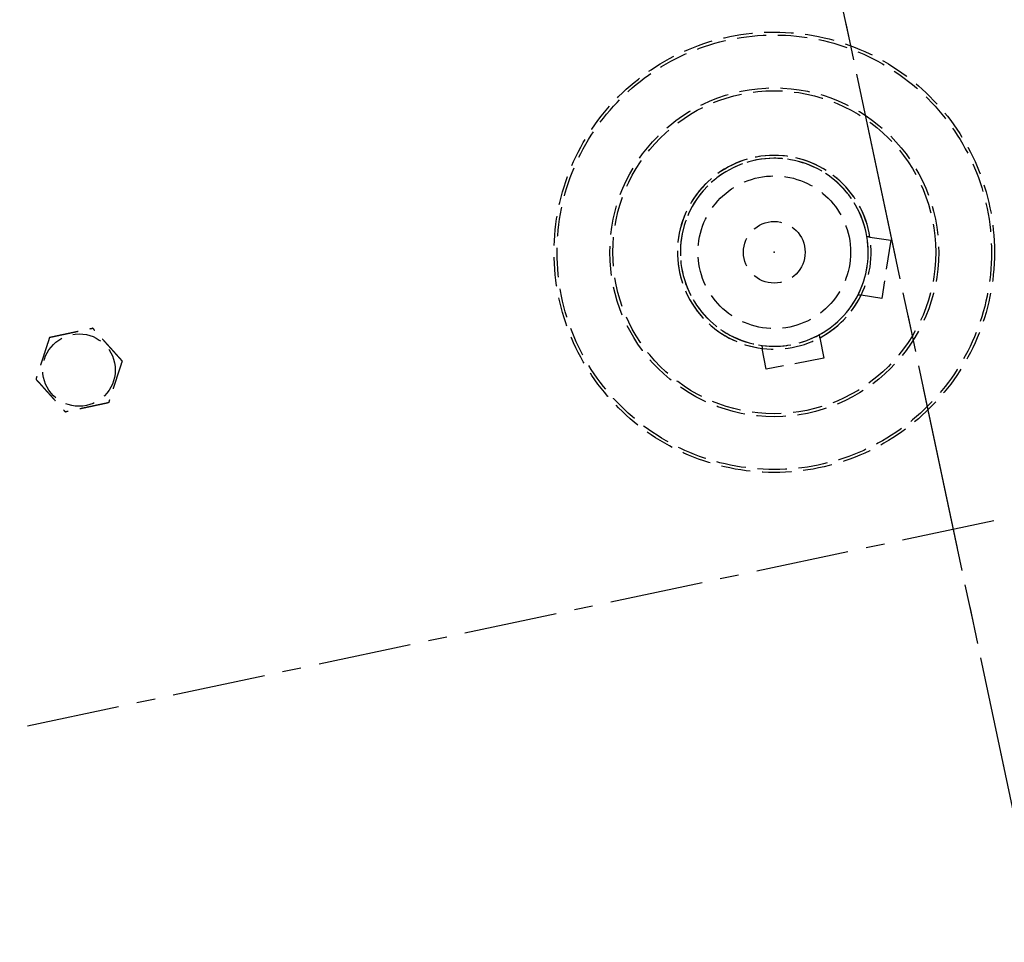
# Model space of a CAD drawing. Header units: millimetres. Extents: x 42975 to 708721, y 118172 to 172014.
# Tile 146 of 256: x 329245 to 329412, y 147379 to 147536. Entities that reach past the tile are written whole.
import ezdxf

# ---------------------------------------------------------------- set-up
doc = ezdxf.new("R2010")
doc.units = ezdxf.units.MM
doc.linetypes.add('ГТО-1 Пунктир', pattern=[7, 5, -2])
doc.linetypes.add('осевая', pattern=[50.8, 31.75, -6.35, 6.35, -6.35])
for name, color, linetype, lineweight in [('ГТО-2_Оси_025', 6, 'осевая', 25), ('ГТО-2_Размеры_035', 2, 'Continuous', 35), ('ОГОС_Пунктир_025', 151, 'ГТО-1 Пунктир', 25), ('ОГСО_Оси_025', 7, 'осевая', 25)]:
    doc.layers.add(name, color=color, linetype=linetype, lineweight=lineweight)

# ---------------------------------------------------------------- blocks, each defined once
blk = doc.blocks.new('ОГСО_Затвор_План')
at = {"layer": 'ГТО-2_Оси_025', "ltscale": 0.5}
blk.add_line((1439.69, 0), (-1270.3, 0), dxfattribs=at)
at = {"layer": 'ОГОС_Пунктир_025'}
for p, q in [((-904.35, 50.37), (-907.87, 41.01)), ((-907.69, 51.63), (-904.35, 50.37)), ((-907.87, 41.01), (-911.22, 42.28)), ((-929.66, 33.33), (-929.57, 36.91)), ((-919.58, 36.65), (-919.67, 33.08)), ((-919.67, 33.08), (-929.66, 33.33))]:
    blk.add_line(p, q, dxfattribs=at)
for centre, radius in [((-924.17, 52.5), 37.5), ((-924.17, 52.5), 37.5), ((-924.17, 52.5), 37), ((-924.17, 52.5), 37), ((-924.17, 52.5), 28), ((-924.17, 52.5), 28), ((-924.17, 52.5), 27.5), ((-924.17, 52.5), 27.5), ((-924.17, 52.5), 13), ((-924.17, 52.5), 13), ((-1044.17, 57.5), 6.17), ((-1044.17, 57.5), 6.17), ((-924.17, 52.5), 5.25), ((-924.17, 52.5), 5.25)]:
    blk.add_circle(centre, radius, dxfattribs=at)
for radius, start, end in [(16.5, 286.1707, 250.8913), (16.5, 356.9887, 321.7093), (16, 286.741, 250.3211), (16, 357.559, 321.1391), (16, 321.1391, 357.559), (16, 250.3211, 286.741)]:
    blk.add_arc((-924.17, 52.5), radius, start, end, dxfattribs=at)
for points, knots in [([(-1047.92, 64), (-1047.92, 64), (-1047.92, 64), (-1047.93, 63.99), (-1047.93, 63.99), (-1047.93, 63.98), (-1047.94, 63.97), (-1047.94, 63.96), (-1047.95, 63.95), (-1047.96, 63.94), (-1047.97, 63.93), (-1047.98, 63.91), (-1047.99, 63.89), (-1048, 63.87), (-1048.01, 63.84), (-1048.03, 63.81), (-1048.05, 63.78), (-1048.07, 63.75), (-1048.09, 63.71), (-1048.11, 63.68), (-1048.14, 63.63), (-1048.16, 63.58), (-1048.2, 63.52), (-1048.23, 63.46), (-1048.27, 63.4), (-1048.31, 63.34), (-1048.34, 63.27), (-1048.38, 63.21), (-1048.44, 63.11), (-1048.51, 62.99), (-1048.6, 62.84), (-1048.68, 62.68), (-1048.78, 62.52), (-1048.87, 62.37), (-1048.96, 62.21), (-1049.05, 62.05), (-1049.14, 61.89), (-1049.23, 61.73), (-1049.37, 61.49), (-1049.56, 61.16), (-1049.83, 60.69), (-1050.13, 60.17), (-1050.39, 59.73), (-1050.56, 59.43), (-1050.66, 59.26), (-1050.76, 59.09), (-1050.85, 58.93), (-1050.95, 58.76), (-1051.04, 58.6), (-1051.12, 58.46), (-1051.19, 58.34), (-1051.24, 58.25), (-1051.3, 58.15), (-1051.34, 58.08), (-1051.38, 58.01), (-1051.41, 57.96), (-1051.44, 57.91), (-1051.47, 57.86), (-1051.49, 57.82), (-1051.52, 57.77), (-1051.54, 57.73), (-1051.56, 57.7), (-1051.58, 57.67), (-1051.59, 57.65), (-1051.61, 57.62), (-1051.62, 57.6), (-1051.63, 57.58), (-1051.64, 57.56), (-1051.65, 57.55), (-1051.65, 57.54), (-1051.66, 57.53), (-1051.66, 57.52), (-1051.67, 57.51), (-1051.67, 57.51), (-1051.67, 57.5), (-1051.67, 57.5), (-1051.68, 57.5), (-1051.68, 57.5)], [0, 0, 0, 0, 0.004183, 0.008798, 0.014277, 0.021052, 0.029555, 0.040217, 0.053196, 0.068474, 0.085817, 0.104991, 0.125761, 0.147894, 0.180988, 0.216154, 0.253227, 0.292043, 0.332438, 0.374248, 0.417309, 0.483329, 0.551509, 0.621608, 0.693385, 0.766598, 0.841007, 0.916369, 0.992445, 1.16744, 1.344595, 1.523627, 1.704251, 1.886185, 2.069143, 2.252842, 2.436999, 2.621329, 2.805548, 3.279758, 3.752764, 4.418916, 5.086098, 5.279545, 5.472705, 5.665157, 5.856476, 6.046242, 6.23403, 6.419418, 6.531407, 6.641933, 6.750592, 6.856976, 6.916916, 6.975717, 7.033125, 7.088886, 7.142748, 7.194455, 7.243755, 7.276849, 7.308455, 7.338404, 7.366526, 7.392651, 7.41661, 7.433191, 7.448323, 7.461896, 7.473799, 7.483921, 7.492153, 7.498384, 7.502503, 7.504448, 7.505534, 7.505534, 7.505534, 7.505534]), ([(-1047.92, 64), (-1047.92, 64), (-1047.92, 64), (-1047.93, 63.99), (-1047.93, 63.99), (-1047.93, 63.98), (-1047.94, 63.97), (-1047.94, 63.96), (-1047.95, 63.95), (-1047.96, 63.94), (-1047.97, 63.93), (-1047.98, 63.91), (-1047.99, 63.89), (-1048, 63.87), (-1048.01, 63.84), (-1048.03, 63.81), (-1048.05, 63.78), (-1048.07, 63.75), (-1048.09, 63.71), (-1048.11, 63.68), (-1048.14, 63.63), (-1048.16, 63.58), (-1048.2, 63.52), (-1048.23, 63.46), (-1048.27, 63.4), (-1048.31, 63.34), (-1048.34, 63.27), (-1048.38, 63.21), (-1048.44, 63.11), (-1048.51, 62.99), (-1048.6, 62.84), (-1048.68, 62.68), (-1048.78, 62.52), (-1048.87, 62.37), (-1048.96, 62.21), (-1049.05, 62.05), (-1049.14, 61.89), (-1049.23, 61.73), (-1049.37, 61.49), (-1049.56, 61.16), (-1049.83, 60.69), (-1050.13, 60.17), (-1050.39, 59.73), (-1050.56, 59.43), (-1050.66, 59.26), (-1050.76, 59.09), (-1050.85, 58.93), (-1050.95, 58.76), (-1051.04, 58.6), (-1051.12, 58.46), (-1051.19, 58.34), (-1051.24, 58.25), (-1051.3, 58.15), (-1051.34, 58.08), (-1051.38, 58.01), (-1051.41, 57.96), (-1051.44, 57.91), (-1051.47, 57.86), (-1051.49, 57.82), (-1051.52, 57.77), (-1051.54, 57.73), (-1051.56, 57.7), (-1051.58, 57.67), (-1051.59, 57.65), (-1051.61, 57.62), (-1051.62, 57.6), (-1051.63, 57.58), (-1051.64, 57.56), (-1051.65, 57.55), (-1051.65, 57.54), (-1051.66, 57.53), (-1051.66, 57.52), (-1051.67, 57.51), (-1051.67, 57.51), (-1051.67, 57.5), (-1051.67, 57.5), (-1051.68, 57.5), (-1051.68, 57.5)], [0, 0, 0, 0, 0.004183, 0.008798, 0.014277, 0.021052, 0.029555, 0.040217, 0.053196, 0.068474, 0.085817, 0.104991, 0.125761, 0.147894, 0.180988, 0.216154, 0.253227, 0.292043, 0.332438, 0.374248, 0.417309, 0.483329, 0.551509, 0.621608, 0.693385, 0.766598, 0.841007, 0.916369, 0.992445, 1.16744, 1.344595, 1.523627, 1.704251, 1.886185, 2.069143, 2.252842, 2.436999, 2.621329, 2.805548, 3.279758, 3.752764, 4.418916, 5.086098, 5.279545, 5.472705, 5.665157, 5.856476, 6.046242, 6.23403, 6.419418, 6.531407, 6.641933, 6.750592, 6.856976, 6.916916, 6.975717, 7.033125, 7.088886, 7.142748, 7.194455, 7.243755, 7.276849, 7.308455, 7.338404, 7.366526, 7.392651, 7.41661, 7.433191, 7.448323, 7.461896, 7.473799, 7.483921, 7.492153, 7.498384, 7.502503, 7.504448, 7.505534, 7.505534, 7.505534, 7.505534]), ([(-1047.92, 64), (-1047.92, 64), (-1047.92, 64), (-1047.92, 64), (-1047.91, 64), (-1047.91, 64), (-1047.9, 64), (-1047.89, 64), (-1047.88, 64), (-1047.87, 64), (-1047.86, 64), (-1047.84, 64), (-1047.83, 64), (-1047.81, 64), (-1047.79, 64), (-1047.77, 64), (-1047.74, 64), (-1047.71, 64), (-1047.68, 64), (-1047.64, 64), (-1047.61, 64), (-1047.57, 64), (-1047.54, 64), (-1047.49, 64), (-1047.44, 64), (-1047.38, 64), (-1047.31, 64), (-1047.25, 64), (-1047.18, 64), (-1047.12, 64), (-1047.05, 64), (-1046.98, 64), (-1046.88, 64), (-1046.75, 64), (-1046.58, 64), (-1046.42, 64), (-1046.25, 64), (-1046.08, 64), (-1045.91, 64), (-1045.74, 64), (-1045.57, 64), (-1045.39, 64), (-1045.22, 64), (-1044.98, 64), (-1044.67, 64), (-1044.29, 64), (-1043.91, 64), (-1043.49, 64), (-1043.01, 64), (-1042.62, 64), (-1042.36, 64), (-1042.24, 64), (-1042.11, 64), (-1041.98, 64), (-1041.85, 64), (-1041.73, 64), (-1041.61, 64), (-1041.48, 64), (-1041.37, 64), (-1041.28, 64), (-1041.2, 64), (-1041.12, 64), (-1041.05, 64), (-1040.98, 64), (-1040.92, 64), (-1040.88, 64), (-1040.83, 64), (-1040.79, 64), (-1040.75, 64), (-1040.71, 64), (-1040.67, 64), (-1040.63, 64), (-1040.61, 64), (-1040.58, 64), (-1040.56, 64), (-1040.54, 64), (-1040.52, 64), (-1040.5, 64), (-1040.48, 64), (-1040.47, 64), (-1040.46, 64), (-1040.45, 64), (-1040.44, 64), (-1040.43, 64), (-1040.42, 64), (-1040.42, 64), (-1040.42, 64), (-1040.42, 64), (-1040.42, 64)], [0, 0, 0, 0, 0.003645, 0.007566, 0.012039, 0.017343, 0.023752, 0.031543, 0.040993, 0.052264, 0.065302, 0.079955, 0.096069, 0.113489, 0.132062, 0.151634, 0.180993, 0.211956, 0.244414, 0.278254, 0.313367, 0.349642, 0.386968, 0.425234, 0.484849, 0.546199, 0.609114, 0.67342, 0.738945, 0.805518, 0.872967, 0.94112, 1.009805, 1.173352, 1.338697, 1.50563, 1.673945, 1.843435, 2.013891, 2.185105, 2.356871, 2.528981, 2.701226, 2.8734, 3.253795, 3.633187, 4.011941, 4.390425, 4.911078, 5.431731, 5.559867, 5.687803, 5.81535, 5.942319, 6.068521, 6.193767, 6.317868, 6.440634, 6.561877, 6.642693, 6.722516, 6.801133, 6.878331, 6.953896, 7.000474, 7.046161, 7.090798, 7.134226, 7.176284, 7.216813, 7.255653, 7.292644, 7.318036, 7.342284, 7.365288, 7.386943, 7.407149, 7.425803, 7.442802, 7.456039, 7.467883, 7.478242, 7.487027, 7.494147, 7.499513, 7.503033, 7.504638, 7.505536, 7.505536, 7.505536, 7.505536]), ([(-1047.92, 64), (-1047.92, 64), (-1047.92, 64), (-1047.92, 64), (-1047.91, 64), (-1047.91, 64), (-1047.9, 64), (-1047.89, 64), (-1047.88, 64), (-1047.87, 64), (-1047.86, 64), (-1047.84, 64), (-1047.83, 64), (-1047.81, 64), (-1047.79, 64), (-1047.77, 64), (-1047.74, 64), (-1047.71, 64), (-1047.68, 64), (-1047.64, 64), (-1047.61, 64), (-1047.57, 64), (-1047.54, 64), (-1047.49, 64), (-1047.44, 64), (-1047.38, 64), (-1047.31, 64), (-1047.25, 64), (-1047.18, 64), (-1047.12, 64), (-1047.05, 64), (-1046.98, 64), (-1046.88, 64), (-1046.75, 64), (-1046.58, 64), (-1046.42, 64), (-1046.25, 64), (-1046.08, 64), (-1045.91, 64), (-1045.74, 64), (-1045.57, 64), (-1045.39, 64), (-1045.22, 64), (-1044.98, 64), (-1044.67, 64), (-1044.29, 64), (-1043.91, 64), (-1043.49, 64), (-1043.01, 64), (-1042.62, 64), (-1042.36, 64), (-1042.24, 64), (-1042.11, 64), (-1041.98, 64), (-1041.85, 64), (-1041.73, 64), (-1041.61, 64), (-1041.48, 64), (-1041.37, 64), (-1041.28, 64), (-1041.2, 64), (-1041.12, 64), (-1041.05, 64), (-1040.98, 64), (-1040.92, 64), (-1040.88, 64), (-1040.83, 64), (-1040.79, 64), (-1040.75, 64), (-1040.71, 64), (-1040.67, 64), (-1040.63, 64), (-1040.61, 64), (-1040.58, 64), (-1040.56, 64), (-1040.54, 64), (-1040.52, 64), (-1040.5, 64), (-1040.48, 64), (-1040.47, 64), (-1040.46, 64), (-1040.45, 64), (-1040.44, 64), (-1040.43, 64), (-1040.42, 64), (-1040.42, 64), (-1040.42, 64), (-1040.42, 64), (-1040.42, 64)], [0, 0, 0, 0, 0.003645, 0.007566, 0.012039, 0.017343, 0.023752, 0.031543, 0.040993, 0.052264, 0.065302, 0.079955, 0.096069, 0.113489, 0.132062, 0.151634, 0.180993, 0.211956, 0.244414, 0.278254, 0.313367, 0.349642, 0.386968, 0.425234, 0.484849, 0.546199, 0.609114, 0.67342, 0.738945, 0.805518, 0.872967, 0.94112, 1.009805, 1.173352, 1.338697, 1.50563, 1.673945, 1.843435, 2.013891, 2.185105, 2.356871, 2.528981, 2.701226, 2.8734, 3.253795, 3.633187, 4.011941, 4.390425, 4.911078, 5.431731, 5.559867, 5.687803, 5.81535, 5.942319, 6.068521, 6.193767, 6.317868, 6.440634, 6.561877, 6.642693, 6.722516, 6.801133, 6.878331, 6.953896, 7.000474, 7.046161, 7.090798, 7.134226, 7.176284, 7.216813, 7.255653, 7.292644, 7.318036, 7.342284, 7.365288, 7.386943, 7.407149, 7.425803, 7.442802, 7.456039, 7.467883, 7.478242, 7.487027, 7.494147, 7.499513, 7.503033, 7.504638, 7.505536, 7.505536, 7.505536, 7.505536]), ([(-1036.66, 57.5), (-1036.67, 57.5), (-1036.67, 57.5), (-1036.67, 57.51), (-1036.67, 57.51), (-1036.67, 57.52), (-1036.68, 57.52), (-1036.68, 57.53), (-1036.69, 57.54), (-1036.69, 57.55), (-1036.7, 57.56), (-1036.7, 57.57), (-1036.71, 57.58), (-1036.72, 57.6), (-1036.73, 57.61), (-1036.74, 57.64), (-1036.76, 57.66), (-1036.78, 57.69), (-1036.79, 57.72), (-1036.81, 57.76), (-1036.83, 57.79), (-1036.86, 57.83), (-1036.88, 57.87), (-1036.91, 57.92), (-1036.94, 57.97), (-1036.97, 58.03), (-1037, 58.08), (-1037.03, 58.14), (-1037.07, 58.2), (-1037.1, 58.26), (-1037.14, 58.32), (-1037.19, 58.4), (-1037.25, 58.52), (-1037.33, 58.66), (-1037.42, 58.8), (-1037.5, 58.95), (-1037.59, 59.1), (-1037.67, 59.24), (-1037.76, 59.39), (-1037.84, 59.54), (-1037.93, 59.69), (-1038.02, 59.84), (-1038.14, 60.05), (-1038.29, 60.32), (-1038.48, 60.65), (-1038.67, 60.97), (-1038.88, 61.34), (-1039.12, 61.75), (-1039.32, 62.1), (-1039.45, 62.33), (-1039.52, 62.45), (-1039.6, 62.58), (-1039.67, 62.7), (-1039.74, 62.82), (-1039.81, 62.94), (-1039.88, 63.06), (-1039.94, 63.17), (-1039.99, 63.25), (-1040.03, 63.32), (-1040.06, 63.39), (-1040.1, 63.46), (-1040.14, 63.51), (-1040.16, 63.56), (-1040.19, 63.6), (-1040.21, 63.64), (-1040.23, 63.68), (-1040.25, 63.71), (-1040.27, 63.75), (-1040.29, 63.78), (-1040.31, 63.81), (-1040.32, 63.84), (-1040.34, 63.86), (-1040.35, 63.88), (-1040.36, 63.9), (-1040.37, 63.91), (-1040.38, 63.93), (-1040.39, 63.94), (-1040.39, 63.96), (-1040.4, 63.97), (-1040.4, 63.98), (-1040.41, 63.98), (-1040.41, 63.99), (-1040.41, 63.99), (-1040.42, 64), (-1040.42, 64), (-1040.42, 64), (-1040.42, 64)], [0, 0, 0, 0, 0.003647, 0.00757, 0.012046, 0.017351, 0.023761, 0.031553, 0.041004, 0.052275, 0.065312, 0.079964, 0.096076, 0.113495, 0.132067, 0.151638, 0.185325, 0.221088, 0.258762, 0.298181, 0.33918, 0.381592, 0.425253, 0.48487, 0.546221, 0.609136, 0.673441, 0.738966, 0.805539, 0.872987, 0.941139, 1.009822, 1.173367, 1.33871, 1.505642, 1.673957, 1.843445, 2.013901, 2.185115, 2.356881, 2.528991, 2.701236, 2.87341, 3.253803, 3.633193, 4.011945, 4.390427, 4.91108, 5.431733, 5.575876, 5.719736, 5.863044, 6.005531, 6.146928, 6.286964, 6.425373, 6.561883, 6.642701, 6.722526, 6.801145, 6.878344, 6.95391, 7.000487, 7.046173, 7.090809, 7.134235, 7.176293, 7.21682, 7.255659, 7.292649, 7.318042, 7.34229, 7.365294, 7.38695, 7.407156, 7.425811, 7.442813, 7.456051, 7.467896, 7.478256, 7.487041, 7.49416, 7.499522, 7.503037, 7.504636, 7.505526, 7.505526, 7.505526, 7.505526]), ([(-1036.66, 57.5), (-1036.67, 57.5), (-1036.67, 57.5), (-1036.67, 57.51), (-1036.67, 57.51), (-1036.67, 57.52), (-1036.68, 57.52), (-1036.68, 57.53), (-1036.69, 57.54), (-1036.69, 57.55), (-1036.7, 57.56), (-1036.7, 57.57), (-1036.71, 57.58), (-1036.72, 57.6), (-1036.73, 57.61), (-1036.74, 57.64), (-1036.76, 57.66), (-1036.78, 57.69), (-1036.79, 57.72), (-1036.81, 57.76), (-1036.83, 57.79), (-1036.86, 57.83), (-1036.88, 57.87), (-1036.91, 57.92), (-1036.94, 57.97), (-1036.97, 58.03), (-1037, 58.08), (-1037.03, 58.14), (-1037.07, 58.2), (-1037.1, 58.26), (-1037.14, 58.32), (-1037.19, 58.4), (-1037.25, 58.52), (-1037.33, 58.66), (-1037.42, 58.8), (-1037.5, 58.95), (-1037.59, 59.1), (-1037.67, 59.24), (-1037.76, 59.39), (-1037.84, 59.54), (-1037.93, 59.69), (-1038.02, 59.84), (-1038.14, 60.05), (-1038.29, 60.32), (-1038.48, 60.65), (-1038.67, 60.97), (-1038.88, 61.34), (-1039.12, 61.75), (-1039.32, 62.1), (-1039.45, 62.33), (-1039.52, 62.45), (-1039.6, 62.58), (-1039.67, 62.7), (-1039.74, 62.82), (-1039.81, 62.94), (-1039.88, 63.06), (-1039.94, 63.17), (-1039.99, 63.25), (-1040.03, 63.32), (-1040.06, 63.39), (-1040.1, 63.46), (-1040.14, 63.51), (-1040.16, 63.56), (-1040.19, 63.6), (-1040.21, 63.64), (-1040.23, 63.68), (-1040.25, 63.71), (-1040.27, 63.75), (-1040.29, 63.78), (-1040.31, 63.81), (-1040.32, 63.84), (-1040.34, 63.86), (-1040.35, 63.88), (-1040.36, 63.9), (-1040.37, 63.91), (-1040.38, 63.93), (-1040.39, 63.94), (-1040.39, 63.96), (-1040.4, 63.97), (-1040.4, 63.98), (-1040.41, 63.98), (-1040.41, 63.99), (-1040.41, 63.99), (-1040.42, 64), (-1040.42, 64), (-1040.42, 64), (-1040.42, 64)], [0, 0, 0, 0, 0.003647, 0.00757, 0.012046, 0.017351, 0.023761, 0.031553, 0.041004, 0.052275, 0.065312, 0.079964, 0.096076, 0.113495, 0.132067, 0.151638, 0.185325, 0.221088, 0.258762, 0.298181, 0.33918, 0.381592, 0.425253, 0.48487, 0.546221, 0.609136, 0.673441, 0.738966, 0.805539, 0.872987, 0.941139, 1.009822, 1.173367, 1.33871, 1.505642, 1.673957, 1.843445, 2.013901, 2.185115, 2.356881, 2.528991, 2.701236, 2.87341, 3.253803, 3.633193, 4.011945, 4.390427, 4.91108, 5.431733, 5.575876, 5.719736, 5.863044, 6.005531, 6.146928, 6.286964, 6.425373, 6.561883, 6.642701, 6.722526, 6.801145, 6.878344, 6.95391, 7.000487, 7.046173, 7.090809, 7.134235, 7.176293, 7.21682, 7.255659, 7.292649, 7.318042, 7.34229, 7.365294, 7.38695, 7.407156, 7.425811, 7.442813, 7.456051, 7.467896, 7.478256, 7.487041, 7.49416, 7.499522, 7.503037, 7.504636, 7.505526, 7.505526, 7.505526, 7.505526]), ([(-1051.68, 57.5), (-1051.67, 57.5), (-1051.67, 57.5), (-1051.67, 57.49), (-1051.67, 57.49), (-1051.67, 57.48), (-1051.66, 57.48), (-1051.66, 57.47), (-1051.65, 57.46), (-1051.65, 57.45), (-1051.64, 57.44), (-1051.64, 57.43), (-1051.63, 57.42), (-1051.62, 57.4), (-1051.61, 57.39), (-1051.6, 57.36), (-1051.58, 57.34), (-1051.56, 57.31), (-1051.55, 57.28), (-1051.53, 57.24), (-1051.51, 57.21), (-1051.48, 57.17), (-1051.46, 57.13), (-1051.43, 57.08), (-1051.4, 57.03), (-1051.37, 56.97), (-1051.34, 56.92), (-1051.31, 56.86), (-1051.27, 56.8), (-1051.24, 56.74), (-1051.2, 56.69), (-1051.15, 56.6), (-1051.09, 56.48), (-1051.01, 56.34), (-1050.92, 56.2), (-1050.84, 56.05), (-1050.75, 55.9), (-1050.67, 55.76), (-1050.58, 55.61), (-1050.5, 55.46), (-1050.41, 55.31), (-1050.32, 55.16), (-1050.2, 54.95), (-1050.05, 54.68), (-1049.86, 54.35), (-1049.67, 54.03), (-1049.46, 53.66), (-1049.22, 53.25), (-1049.02, 52.9), (-1048.89, 52.67), (-1048.82, 52.55), (-1048.74, 52.42), (-1048.67, 52.3), (-1048.6, 52.18), (-1048.53, 52.06), (-1048.46, 51.94), (-1048.4, 51.83), (-1048.35, 51.75), (-1048.31, 51.68), (-1048.28, 51.61), (-1048.24, 51.54), (-1048.2, 51.49), (-1048.18, 51.44), (-1048.15, 51.4), (-1048.13, 51.36), (-1048.11, 51.32), (-1048.09, 51.29), (-1048.07, 51.25), (-1048.05, 51.22), (-1048.03, 51.19), (-1048.01, 51.16), (-1048, 51.14), (-1047.99, 51.11), (-1047.98, 51.09), (-1047.96, 51.07), (-1047.96, 51.06), (-1047.95, 51.04), (-1047.94, 51.03), (-1047.94, 51.02), (-1047.93, 51.02), (-1047.93, 51.01), (-1047.93, 51.01), (-1047.92, 51), (-1047.92, 51), (-1047.92, 51), (-1047.92, 51)], [0, 0, 0, 0, 0.003647, 0.00757, 0.012046, 0.017351, 0.023761, 0.031553, 0.041004, 0.052275, 0.065313, 0.079965, 0.096077, 0.113495, 0.132067, 0.151638, 0.185324, 0.221085, 0.258757, 0.298174, 0.339171, 0.381581, 0.42524, 0.484856, 0.546207, 0.609121, 0.673427, 0.738952, 0.805525, 0.872973, 0.941125, 1.009809, 1.173356, 1.338701, 1.505634, 1.67395, 1.84344, 2.013896, 2.185112, 2.356878, 2.528989, 2.701235, 2.87341, 3.253803, 3.633193, 4.011945, 4.390427, 4.91108, 5.431733, 5.575876, 5.719737, 5.863045, 6.005532, 6.146929, 6.286966, 6.425374, 6.561883, 6.642698, 6.72252, 6.801136, 6.878333, 6.953897, 7.000475, 7.046163, 7.0908, 7.134229, 7.176287, 7.216817, 7.255658, 7.292649, 7.322166, 7.350103, 7.376298, 7.40059, 7.422815, 7.442813, 7.45605, 7.467893, 7.478252, 7.487037, 7.494156, 7.499519, 7.503037, 7.504639, 7.505534, 7.505534, 7.505534, 7.505534]), ([(-1051.68, 57.5), (-1051.67, 57.5), (-1051.67, 57.5), (-1051.67, 57.49), (-1051.67, 57.49), (-1051.67, 57.48), (-1051.66, 57.48), (-1051.66, 57.47), (-1051.65, 57.46), (-1051.65, 57.45), (-1051.64, 57.44), (-1051.64, 57.43), (-1051.63, 57.42), (-1051.62, 57.4), (-1051.61, 57.39), (-1051.6, 57.36), (-1051.58, 57.34), (-1051.56, 57.31), (-1051.55, 57.28), (-1051.53, 57.24), (-1051.51, 57.21), (-1051.48, 57.17), (-1051.46, 57.13), (-1051.43, 57.08), (-1051.4, 57.03), (-1051.37, 56.97), (-1051.34, 56.92), (-1051.31, 56.86), (-1051.27, 56.8), (-1051.24, 56.74), (-1051.2, 56.69), (-1051.15, 56.6), (-1051.09, 56.48), (-1051.01, 56.34), (-1050.92, 56.2), (-1050.84, 56.05), (-1050.75, 55.9), (-1050.67, 55.76), (-1050.58, 55.61), (-1050.5, 55.46), (-1050.41, 55.31), (-1050.32, 55.16), (-1050.2, 54.95), (-1050.05, 54.68), (-1049.86, 54.35), (-1049.67, 54.03), (-1049.46, 53.66), (-1049.22, 53.25), (-1049.02, 52.9), (-1048.89, 52.67), (-1048.82, 52.55), (-1048.74, 52.42), (-1048.67, 52.3), (-1048.6, 52.18), (-1048.53, 52.06), (-1048.46, 51.94), (-1048.4, 51.83), (-1048.35, 51.75), (-1048.31, 51.68), (-1048.28, 51.61), (-1048.24, 51.54), (-1048.2, 51.49), (-1048.18, 51.44), (-1048.15, 51.4), (-1048.13, 51.36), (-1048.11, 51.32), (-1048.09, 51.29), (-1048.07, 51.25), (-1048.05, 51.22), (-1048.03, 51.19), (-1048.01, 51.16), (-1048, 51.14), (-1047.99, 51.11), (-1047.98, 51.09), (-1047.96, 51.07), (-1047.96, 51.06), (-1047.95, 51.04), (-1047.94, 51.03), (-1047.94, 51.02), (-1047.93, 51.02), (-1047.93, 51.01), (-1047.93, 51.01), (-1047.92, 51), (-1047.92, 51), (-1047.92, 51), (-1047.92, 51)], [0, 0, 0, 0, 0.003647, 0.00757, 0.012046, 0.017351, 0.023761, 0.031553, 0.041004, 0.052275, 0.065313, 0.079965, 0.096077, 0.113495, 0.132067, 0.151638, 0.185324, 0.221085, 0.258757, 0.298174, 0.339171, 0.381581, 0.42524, 0.484856, 0.546207, 0.609121, 0.673427, 0.738952, 0.805525, 0.872973, 0.941125, 1.009809, 1.173356, 1.338701, 1.505634, 1.67395, 1.84344, 2.013896, 2.185112, 2.356878, 2.528989, 2.701235, 2.87341, 3.253803, 3.633193, 4.011945, 4.390427, 4.91108, 5.431733, 5.575876, 5.719737, 5.863045, 6.005532, 6.146929, 6.286966, 6.425374, 6.561883, 6.642698, 6.72252, 6.801136, 6.878333, 6.953897, 7.000475, 7.046163, 7.0908, 7.134229, 7.176287, 7.216817, 7.255658, 7.292649, 7.322166, 7.350103, 7.376298, 7.40059, 7.422815, 7.442813, 7.45605, 7.467893, 7.478252, 7.487037, 7.494156, 7.499519, 7.503037, 7.504639, 7.505534, 7.505534, 7.505534, 7.505534]), ([(-1036.66, 57.5), (-1036.67, 57.5), (-1036.67, 57.5), (-1036.67, 57.49), (-1036.67, 57.49), (-1036.68, 57.48), (-1036.68, 57.47), (-1036.69, 57.46), (-1036.69, 57.45), (-1036.7, 57.44), (-1036.71, 57.43), (-1036.72, 57.41), (-1036.73, 57.39), (-1036.74, 57.37), (-1036.76, 57.34), (-1036.77, 57.31), (-1036.79, 57.28), (-1036.81, 57.25), (-1036.83, 57.21), (-1036.85, 57.18), (-1036.88, 57.13), (-1036.91, 57.08), (-1036.94, 57.02), (-1036.98, 56.96), (-1037.01, 56.9), (-1037.05, 56.84), (-1037.09, 56.77), (-1037.12, 56.71), (-1037.18, 56.61), (-1037.25, 56.49), (-1037.34, 56.34), (-1037.43, 56.18), (-1037.52, 56.02), (-1037.61, 55.87), (-1037.7, 55.71), (-1037.79, 55.55), (-1037.88, 55.39), (-1037.98, 55.23), (-1038.12, 54.99), (-1038.3, 54.66), (-1038.57, 54.19), (-1038.87, 53.67), (-1039.13, 53.23), (-1039.3, 52.93), (-1039.4, 52.76), (-1039.5, 52.59), (-1039.59, 52.43), (-1039.69, 52.26), (-1039.78, 52.1), (-1039.86, 51.96), (-1039.93, 51.84), (-1039.99, 51.75), (-1040.04, 51.65), (-1040.09, 51.58), (-1040.12, 51.51), (-1040.15, 51.46), (-1040.18, 51.41), (-1040.21, 51.36), (-1040.24, 51.32), (-1040.26, 51.27), (-1040.28, 51.23), (-1040.3, 51.2), (-1040.32, 51.17), (-1040.33, 51.15), (-1040.35, 51.12), (-1040.36, 51.1), (-1040.37, 51.08), (-1040.38, 51.06), (-1040.39, 51.05), (-1040.4, 51.04), (-1040.4, 51.03), (-1040.41, 51.02), (-1040.41, 51.01), (-1040.41, 51.01), (-1040.42, 51), (-1040.42, 51), (-1040.42, 51), (-1040.42, 51)], [0, 0, 0, 0, 0.004181, 0.008795, 0.014272, 0.021046, 0.029547, 0.040209, 0.053189, 0.068468, 0.085812, 0.104988, 0.12576, 0.147894, 0.180989, 0.216156, 0.253229, 0.292045, 0.332439, 0.374249, 0.417309, 0.483329, 0.551508, 0.621607, 0.693384, 0.766597, 0.841006, 0.916369, 0.992445, 1.16744, 1.344596, 1.523628, 1.704252, 1.886185, 2.069144, 2.252843, 2.436999, 2.621329, 2.805548, 3.279761, 3.75277, 4.418918, 5.086098, 5.279547, 5.47271, 5.665164, 5.856486, 6.046253, 6.234042, 6.419431, 6.531414, 6.641935, 6.750588, 6.856968, 6.91691, 6.975712, 7.033121, 7.088884, 7.142746, 7.194455, 7.243755, 7.276848, 7.308454, 7.338403, 7.366525, 7.392651, 7.41661, 7.433192, 7.448325, 7.461899, 7.473803, 7.483926, 7.492157, 7.498387, 7.502503, 7.504445, 7.505526, 7.505526, 7.505526, 7.505526]), ([(-1036.66, 57.5), (-1036.67, 57.5), (-1036.67, 57.5), (-1036.67, 57.49), (-1036.67, 57.49), (-1036.68, 57.48), (-1036.68, 57.47), (-1036.69, 57.46), (-1036.69, 57.45), (-1036.7, 57.44), (-1036.71, 57.43), (-1036.72, 57.41), (-1036.73, 57.39), (-1036.74, 57.37), (-1036.76, 57.34), (-1036.77, 57.31), (-1036.79, 57.28), (-1036.81, 57.25), (-1036.83, 57.21), (-1036.85, 57.18), (-1036.88, 57.13), (-1036.91, 57.08), (-1036.94, 57.02), (-1036.98, 56.96), (-1037.01, 56.9), (-1037.05, 56.84), (-1037.09, 56.77), (-1037.12, 56.71), (-1037.18, 56.61), (-1037.25, 56.49), (-1037.34, 56.34), (-1037.43, 56.18), (-1037.52, 56.02), (-1037.61, 55.87), (-1037.7, 55.71), (-1037.79, 55.55), (-1037.88, 55.39), (-1037.98, 55.23), (-1038.12, 54.99), (-1038.3, 54.66), (-1038.57, 54.19), (-1038.87, 53.67), (-1039.13, 53.23), (-1039.3, 52.93), (-1039.4, 52.76), (-1039.5, 52.59), (-1039.59, 52.43), (-1039.69, 52.26), (-1039.78, 52.1), (-1039.86, 51.96), (-1039.93, 51.84), (-1039.99, 51.75), (-1040.04, 51.65), (-1040.09, 51.58), (-1040.12, 51.51), (-1040.15, 51.46), (-1040.18, 51.41), (-1040.21, 51.36), (-1040.24, 51.32), (-1040.26, 51.27), (-1040.28, 51.23), (-1040.3, 51.2), (-1040.32, 51.17), (-1040.33, 51.15), (-1040.35, 51.12), (-1040.36, 51.1), (-1040.37, 51.08), (-1040.38, 51.06), (-1040.39, 51.05), (-1040.4, 51.04), (-1040.4, 51.03), (-1040.41, 51.02), (-1040.41, 51.01), (-1040.41, 51.01), (-1040.42, 51), (-1040.42, 51), (-1040.42, 51), (-1040.42, 51)], [0, 0, 0, 0, 0.004181, 0.008795, 0.014272, 0.021046, 0.029547, 0.040209, 0.053189, 0.068468, 0.085812, 0.104988, 0.12576, 0.147894, 0.180989, 0.216156, 0.253229, 0.292045, 0.332439, 0.374249, 0.417309, 0.483329, 0.551508, 0.621607, 0.693384, 0.766597, 0.841006, 0.916369, 0.992445, 1.16744, 1.344596, 1.523628, 1.704252, 1.886185, 2.069144, 2.252843, 2.436999, 2.621329, 2.805548, 3.279761, 3.75277, 4.418918, 5.086098, 5.279547, 5.47271, 5.665164, 5.856486, 6.046253, 6.234042, 6.419431, 6.531414, 6.641935, 6.750588, 6.856968, 6.91691, 6.975712, 7.033121, 7.088884, 7.142746, 7.194455, 7.243755, 7.276848, 7.308454, 7.338403, 7.366525, 7.392651, 7.41661, 7.433192, 7.448325, 7.461899, 7.473803, 7.483926, 7.492157, 7.498387, 7.502503, 7.504445, 7.505526, 7.505526, 7.505526, 7.505526]), ([(-1040.42, 51), (-1040.42, 51), (-1040.42, 51), (-1040.43, 51), (-1040.43, 51), (-1040.44, 51), (-1040.44, 51), (-1040.45, 51), (-1040.46, 51), (-1040.47, 51), (-1040.48, 51), (-1040.5, 51), (-1040.51, 51), (-1040.53, 51), (-1040.55, 51), (-1040.57, 51), (-1040.6, 51), (-1040.63, 51), (-1040.66, 51), (-1040.7, 51), (-1040.73, 51), (-1040.77, 51), (-1040.8, 51), (-1040.85, 51), (-1040.9, 51), (-1040.96, 51), (-1041.03, 51), (-1041.09, 51), (-1041.16, 51), (-1041.22, 51), (-1041.29, 51), (-1041.36, 51), (-1041.46, 51), (-1041.59, 51), (-1041.76, 51), (-1041.92, 51), (-1042.09, 51), (-1042.26, 51), (-1042.43, 51), (-1042.6, 51), (-1042.77, 51), (-1042.95, 51), (-1043.12, 51), (-1043.36, 51), (-1043.67, 51), (-1044.05, 51), (-1044.43, 51), (-1044.86, 51), (-1045.33, 51), (-1045.72, 51), (-1045.98, 51), (-1046.1, 51), (-1046.23, 51), (-1046.36, 51), (-1046.49, 51), (-1046.61, 51), (-1046.73, 51), (-1046.86, 51), (-1046.97, 51), (-1047.06, 51), (-1047.14, 51), (-1047.22, 51), (-1047.3, 51), (-1047.36, 51), (-1047.42, 51), (-1047.46, 51), (-1047.51, 51), (-1047.55, 51), (-1047.59, 51), (-1047.63, 51), (-1047.67, 51), (-1047.71, 51), (-1047.73, 51), (-1047.76, 51), (-1047.78, 51), (-1047.8, 51), (-1047.82, 51), (-1047.84, 51), (-1047.86, 51), (-1047.87, 51), (-1047.88, 51), (-1047.9, 51), (-1047.9, 51), (-1047.91, 51), (-1047.92, 51), (-1047.92, 51), (-1047.92, 51), (-1047.92, 51), (-1047.92, 51)], [0, 0, 0, 0, 0.003647, 0.007571, 0.012047, 0.017353, 0.023764, 0.031557, 0.041008, 0.052279, 0.065318, 0.079971, 0.096085, 0.113504, 0.132077, 0.151649, 0.181007, 0.21197, 0.244428, 0.278268, 0.313382, 0.349657, 0.386983, 0.425249, 0.484864, 0.546215, 0.609129, 0.673435, 0.73896, 0.805534, 0.872982, 0.941135, 1.00982, 1.173367, 1.338711, 1.505645, 1.67396, 1.843449, 2.013905, 2.18512, 2.356886, 2.528995, 2.701241, 2.873415, 3.25381, 3.633202, 4.011956, 4.39044, 4.911093, 5.431746, 5.559882, 5.687818, 5.815365, 5.942334, 6.068536, 6.193782, 6.317882, 6.440649, 6.561892, 6.642708, 6.722531, 6.801149, 6.878346, 6.953911, 7.000488, 7.046175, 7.090812, 7.13424, 7.176298, 7.216827, 7.255667, 7.292659, 7.318051, 7.342301, 7.365304, 7.38696, 7.407166, 7.425819, 7.442817, 7.456052, 7.467893, 7.47825, 7.487032, 7.49415, 7.499514, 7.503033, 7.504638, 7.505536, 7.505536, 7.505536, 7.505536]), ([(-1040.42, 51), (-1040.42, 51), (-1040.42, 51), (-1040.43, 51), (-1040.43, 51), (-1040.44, 51), (-1040.44, 51), (-1040.45, 51), (-1040.46, 51), (-1040.47, 51), (-1040.48, 51), (-1040.5, 51), (-1040.51, 51), (-1040.53, 51), (-1040.55, 51), (-1040.57, 51), (-1040.6, 51), (-1040.63, 51), (-1040.66, 51), (-1040.7, 51), (-1040.73, 51), (-1040.77, 51), (-1040.8, 51), (-1040.85, 51), (-1040.9, 51), (-1040.96, 51), (-1041.03, 51), (-1041.09, 51), (-1041.16, 51), (-1041.22, 51), (-1041.29, 51), (-1041.36, 51), (-1041.46, 51), (-1041.59, 51), (-1041.76, 51), (-1041.92, 51), (-1042.09, 51), (-1042.26, 51), (-1042.43, 51), (-1042.6, 51), (-1042.77, 51), (-1042.95, 51), (-1043.12, 51), (-1043.36, 51), (-1043.67, 51), (-1044.05, 51), (-1044.43, 51), (-1044.86, 51), (-1045.33, 51), (-1045.72, 51), (-1045.98, 51), (-1046.1, 51), (-1046.23, 51), (-1046.36, 51), (-1046.49, 51), (-1046.61, 51), (-1046.73, 51), (-1046.86, 51), (-1046.97, 51), (-1047.06, 51), (-1047.14, 51), (-1047.22, 51), (-1047.3, 51), (-1047.36, 51), (-1047.42, 51), (-1047.46, 51), (-1047.51, 51), (-1047.55, 51), (-1047.59, 51), (-1047.63, 51), (-1047.67, 51), (-1047.71, 51), (-1047.73, 51), (-1047.76, 51), (-1047.78, 51), (-1047.8, 51), (-1047.82, 51), (-1047.84, 51), (-1047.86, 51), (-1047.87, 51), (-1047.88, 51), (-1047.9, 51), (-1047.9, 51), (-1047.91, 51), (-1047.92, 51), (-1047.92, 51), (-1047.92, 51), (-1047.92, 51), (-1047.92, 51)], [0, 0, 0, 0, 0.003647, 0.007571, 0.012047, 0.017353, 0.023764, 0.031557, 0.041008, 0.052279, 0.065318, 0.079971, 0.096085, 0.113504, 0.132077, 0.151649, 0.181007, 0.21197, 0.244428, 0.278268, 0.313382, 0.349657, 0.386983, 0.425249, 0.484864, 0.546215, 0.609129, 0.673435, 0.73896, 0.805534, 0.872982, 0.941135, 1.00982, 1.173367, 1.338711, 1.505645, 1.67396, 1.843449, 2.013905, 2.18512, 2.356886, 2.528995, 2.701241, 2.873415, 3.25381, 3.633202, 4.011956, 4.39044, 4.911093, 5.431746, 5.559882, 5.687818, 5.815365, 5.942334, 6.068536, 6.193782, 6.317882, 6.440649, 6.561892, 6.642708, 6.722531, 6.801149, 6.878346, 6.953911, 7.000488, 7.046175, 7.090812, 7.13424, 7.176298, 7.216827, 7.255667, 7.292659, 7.318051, 7.342301, 7.365304, 7.38696, 7.407166, 7.425819, 7.442817, 7.456052, 7.467893, 7.47825, 7.487032, 7.49415, 7.499514, 7.503033, 7.504638, 7.505536, 7.505536, 7.505536, 7.505536])]:
    blk.add_open_spline(points, degree=3, knots=knots, dxfattribs=at)
for points in [[(-907.69, 51.63), (-907.78, 51.66), (-907.94, 51.73), (-908.1, 51.79), (-908.18, 51.82)], [(-911.71, 42.46), (-911.63, 42.43), (-911.47, 42.37), (-911.3, 42.31), (-911.22, 42.28)], [(-929.56, 37.43), (-929.56, 37.35), (-929.57, 37.17), (-929.57, 37), (-929.57, 36.91)], [(-919.58, 36.65), (-919.57, 36.74), (-919.57, 36.92), (-919.56, 37.09), (-919.56, 37.18)]]:
    blk.add_open_spline(points, degree=3, dxfattribs=at)
blk.add_point((-924.17, 52.5), dxfattribs=at)
at = {"layer": 'ОГСО_Оси_025'}
for p, q in [((-904.17, 685), (-904.17, -995)), ((-904.17, 231.66), (-904.17, -211.17))]:
    blk.add_line(p, q, dxfattribs=at)
blk = doc.blocks.new('A$C1AA538EC')
at = {"layer": 'ГТО-2_Размеры_035', "rotation": 11.99999999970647}
blk.add_blockref('ОГСО_Затвор_План', (6013.36, -11100.07), dxfattribs=at)

msp = doc.modelspace()

# ---------------------------------------------------------------- block references
at = {"layer": 'ГТО-2_Размеры_035'}
msp.add_blockref('A$C1AA538EC', (324274.63, 158737.11), dxfattribs=at)

doc.saveas('drawing.dxf')
